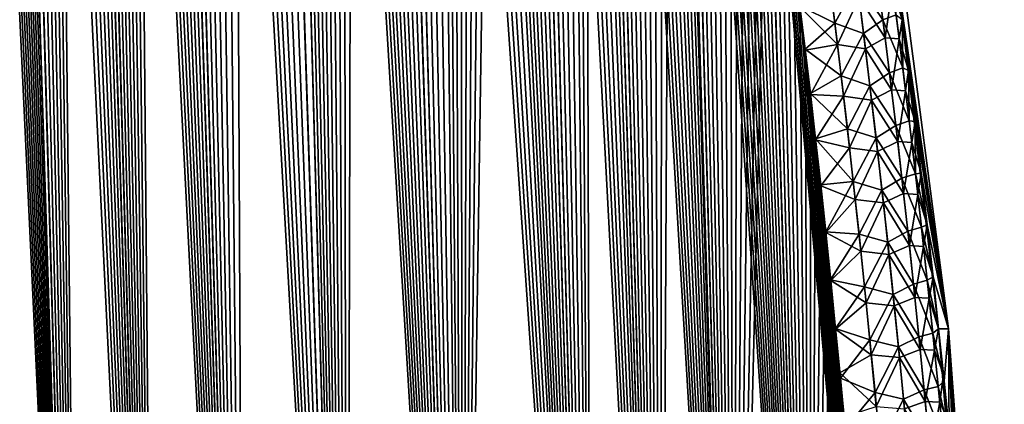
# Model space of a CAD drawing. Header units: metres. Extents: x -109 to 109, y -108 to 40.
# Tile 61 of 230: x -60.62 to -51.55, y -94.34 to -90.8. Entities that reach past the tile are written whole.
import ezdxf

# ---------------------------------------------------------------- set-up
doc = ezdxf.new("R2010")
doc.units = ezdxf.units.M
doc.layers.add('solid_K_24_42_17_000C74_XXXX', color=7, linetype='CONTINUOUS')

msp = doc.modelspace()

# ---------------------------------------------------------------- linework, layer by layer
at = {"layer": 'solid_K_24_42_17_000C74_XXXX'}
for points in [[(-59.370968, -102.814362, -10.834067), (-60.25539, -68.23262, -9.925951), (-60.164165, -68.199203, -9.757564)], [(-58.552349, -102.814323, 9.416268), (-60.159252, -68.197952, 9.748651), (-60.25032, -68.230331, 9.916449)], [(-59.370968, -102.814362, -10.834067), (-60.164165, -68.199203, -9.757564), (-60.071888, -68.182907, -9.592643)], [(-58.552349, -102.814323, 9.416268), (-60.067219, -68.182434, 9.58443), (-60.159252, -68.197952, 9.748651)], [(-59.370968, -102.814362, -10.834067), (-60.071888, -68.182907, -9.592643), (-59.977837, -68.182907, -9.429756)], [(-58.552349, -102.814323, 9.416268), (-59.97337, -68.18335, 9.42215), (-60.067219, -68.182434, 9.58443)], [(-59.370968, -102.814362, -10.834067), (-59.977837, -68.182907, -9.429756), (-59.881176, -68.199364, -9.267455)], [(-58.552349, -102.814323, 9.416268), (-59.876793, -68.200546, 9.26022), (-59.97337, -68.18335, 9.42215)], [(-59.370968, -102.814362, -10.834067), (-59.881176, -68.199364, -9.267455), (-59.780861, -68.232971, -9.104136)], [(-58.552349, -102.814323, 9.416268), (-59.776646, -68.234657, 9.097376), (-59.876793, -68.200546, 9.26022)], [(-59.370968, -102.814362, -10.834067), (-60.437859, -68.356621, -10.280478), (-60.346413, -68.28447, -10.099691)], [(-59.370846, -102.814377, 10.833833), (-60.340996, -68.280769, 10.089181), (-60.431965, -68.351288, 10.268619)], [(-59.370968, -102.814362, -10.834067), (-60.346413, -68.28447, -10.099691), (-60.25539, -68.23262, -9.925951)], [(-58.552349, -102.814323, 9.416268), (-60.25032, -68.230331, 9.916449), (-60.340996, -68.280769, 10.089181)], [(-59.370846, -102.814377, 10.833833), (-58.552349, -102.814323, 9.416268), (-60.340996, -68.280769, 10.089181)], [(-59.370968, -102.814362, -10.834067), (-59.780861, -68.232971, -9.104136), (-59.675808, -68.284912, -8.938316)], [(-58.552349, -102.814323, 9.416268), (-59.671883, -68.287125, 8.932212), (-59.776646, -68.234657, 9.097376)], [(-58.552563, -102.814339, -9.416606), (-59.675808, -68.284912, -8.938316), (-59.565022, -68.357117, -8.768842)], [(-58.552563, -102.814339, -9.416606), (-59.370968, -102.814362, -10.834067), (-59.675808, -68.284912, -8.938316)], [(-58.552349, -102.814323, 9.416268), (-59.561188, -68.359993, 8.763078), (-59.671883, -68.287125, 8.932212)], [(-60.063206, -102.673813, -12.322021), (-60.53019, -68.451813, -10.469918), (-60.437859, -68.356621, -10.280478)], [(-59.370846, -102.814377, 10.833833), (-60.431965, -68.351288, 10.268619), (-60.523918, -68.444664, 10.456824)], [(-59.370968, -102.814362, -10.834067), (-60.063206, -102.673813, -12.322021), (-60.437859, -68.356621, -10.280478)], [(-58.552563, -102.814339, -9.416606), (-59.565022, -68.357117, -8.768842), (-59.447197, -68.452438, -8.594313)], [(-57.609997, -102.673729, 8.073124), (-59.443279, -68.455933, 8.588606), (-59.561188, -68.359993, 8.763078)], [(-58.552349, -102.814323, 9.416268), (-57.609997, -102.673729, 8.073124), (-59.561188, -68.359993, 8.763078)], [(-60.063206, -102.673813, -12.322021), (-60.623825, -68.573685, -10.669834), (-60.53019, -68.451813, -10.469918)], [(-59.370846, -102.814377, 10.833833), (-60.523918, -68.444664, 10.456824), (-60.617352, -68.5644, 10.655747)], [(-58.552563, -102.814339, -9.416606), (-59.447197, -68.452438, -8.594313), (-59.320793, -68.574532, -8.413167)], [(-57.609997, -102.673729, 8.073124), (-59.316921, -68.578522, 8.407708), (-59.443279, -68.455933, 8.588606)], [(-60.063206, -102.673813, -12.322021), (-60.719147, -68.726692, -10.882255), (-60.623825, -68.573685, -10.669834)], [(-59.370846, -102.814377, 10.833833), (-60.617352, -68.5644, 10.655747), (-60.71244, -68.714836, 10.866991)], [(-58.552563, -102.814339, -9.416606), (-59.320793, -68.574532, -8.413167), (-59.184521, -68.727547, -8.224475)], [(-57.609997, -102.673729, 8.073124), (-59.180569, -68.732323, 8.219105), (-59.316921, -68.578522, 8.407708)], [(-60.063206, -102.673813, -12.322021), (-60.815964, -68.915497, -11.108274), (-60.719147, -68.726692, -10.882255)], [(-59.370846, -102.814377, 10.833833), (-60.71244, -68.714836, 10.866991), (-60.809349, -68.901482, 11.092478)], [(-58.552563, -102.814339, -9.416606), (-59.184521, -68.727547, -8.224475), (-59.037266, -68.916412, -8.027759)], [(-57.609997, -102.673729, 8.073124), (-59.03297, -68.922318, 8.022128), (-59.180569, -68.732323, 8.219105)], [(-60.063206, -102.673813, -12.322021), (-60.913757, -69.1455, -11.348489), (-60.815964, -68.915497, -11.108274)], [(-59.370846, -102.814377, 10.833833), (-60.809349, -68.901482, 11.092478), (-60.907619, -69.129768, 11.333028)], [(-58.552563, -102.814339, -9.416606), (-59.037266, -68.916412, -8.027759), (-58.878025, -69.146706, -7.82286)], [(-57.609997, -102.673729, 8.073124), (-58.873474, -69.15361, 7.817119), (-59.03297, -68.922318, 8.022128)], [(-59.370846, -102.814377, 10.833833), (-60.907619, -69.129768, 11.333028), (-61.006214, -69.404533, 11.588164)], [(-60.063206, -102.673813, -12.322021), (-61.011768, -69.421478, -11.602988), (-60.913757, -69.1455, -11.348489)], [(-58.552563, -102.814339, -9.416606), (-58.878025, -69.146706, -7.82286), (-58.706348, -69.423256, -7.610432)], [(-57.609997, -102.673729, 8.073124), (-58.701786, -69.431015, 7.604903), (-58.873474, -69.15361, 7.817119)], [(-60.063168, -102.673828, 12.321931), (-61.006214, -69.404533, 11.588164), (-61.104092, -69.730164, 11.857333)], [(-60.063168, -102.673828, 12.321931), (-59.370846, -102.814377, 10.833833), (-61.006214, -69.404533, 11.588164)], [(-60.063206, -102.673813, -12.322021), (-61.109081, -69.748352, -11.87153), (-61.011768, -69.421478, -11.602988)], [(-57.610184, -102.673767, -8.073364), (-58.706348, -69.423256, -7.610432), (-58.522171, -69.750809, -7.391623)], [(-57.610184, -102.673767, -8.073364), (-58.552563, -102.814339, -9.416606), (-58.706348, -69.423256, -7.610432)], [(-57.609997, -102.673729, 8.073124), (-58.517643, -69.759254, 7.386356), (-58.701786, -69.431015, 7.604903)], [(-60.063168, -102.673828, 12.321931), (-61.104092, -69.730164, 11.857333), (-61.15247, -69.913559, 11.997086)], [(-60.063206, -102.673813, -12.322021), (-60.625034, -102.389511, -13.877009), (-61.109081, -69.748352, -11.87153)], [(-57.610184, -102.673767, -8.073364), (-58.522171, -69.750809, -7.391623), (-58.425343, -69.935188, -7.280138)], [(-56.544468, -102.389442, 6.809396), (-58.420826, -69.943939, 7.274991), (-58.517643, -69.759254, 7.386356)], [(-57.609997, -102.673729, 8.073124), (-56.544468, -102.389442, 6.809396), (-58.517643, -69.759254, 7.386356)], [(-60.063168, -102.673828, 12.321931), (-61.15247, -69.913559, 11.997086), (-61.200325, -70.111702, 12.140253)], [(-57.610184, -102.673767, -8.073364), (-58.425343, -69.935188, -7.280138), (-58.325317, -70.134171, -7.167419)], [(-56.544468, -102.389442, 6.809396), (-58.320827, -70.143272, 7.162412), (-58.420826, -69.943939, 7.274991)], [(-60.063168, -102.673828, 12.321931), (-61.200325, -70.111702, 12.140253), (-61.247566, -70.324944, 12.286847)], [(-57.610184, -102.673767, -8.073364), (-58.325317, -70.134171, -7.167419), (-58.222046, -70.34816, -7.053541)], [(-56.544468, -102.389442, 6.809396), (-58.217587, -70.357613, 7.048682), (-58.320827, -70.143272, 7.162412)], [(-60.063168, -102.673828, 12.321931), (-61.247566, -70.324944, 12.286847), (-61.294056, -70.554657, 12.436835)], [(-57.610184, -102.673767, -8.073364), (-58.222046, -70.34816, -7.053541), (-58.115498, -70.578598, -6.93866)], [(-56.544468, -102.389442, 6.809396), (-58.111073, -70.588379, 6.933944), (-58.217587, -70.357613, 7.048682)], [(-60.063168, -102.673828, 12.321931), (-61.294056, -70.554657, 12.436835), (-61.339733, -70.800621, 12.59024)], [(-57.610184, -102.673767, -8.073364), (-58.115498, -70.578598, -6.93866), (-58.005623, -70.825241, -6.822812)], [(-56.544468, -102.389442, 6.809396), (-58.001232, -70.835342, 6.818239), (-58.111073, -70.588379, 6.933944)], [(-60.063168, -102.673828, 12.321931), (-61.339733, -70.800621, 12.59024), (-61.384415, -71.06472, 12.746976)], [(-57.610184, -102.673767, -8.073364), (-58.005623, -70.825241, -6.822812), (-57.892376, -71.089973, -6.706159)], [(-56.544468, -102.389442, 6.809396), (-57.88802, -71.100365, 6.701725), (-58.001232, -70.835342, 6.818239)], [(-60.063168, -102.673828, 12.321931), (-61.384415, -71.06472, 12.746976), (-61.428051, -71.346642, 12.907063)], [(-57.610184, -102.673767, -8.073364), (-57.892376, -71.089973, -6.706159), (-57.775715, -71.372467, -6.588739)], [(-56.544468, -102.389442, 6.809396), (-57.771389, -71.383125, 6.584439), (-57.88802, -71.100365, 6.701725)], [(-60.063168, -102.673828, 12.321931), (-61.428051, -71.346642, 12.907063), (-61.470482, -71.648193, 13.070462)], [(-57.610184, -102.673767, -8.073364), (-57.775715, -71.372467, -6.588739), (-57.655594, -71.674522, -6.470711)], [(-56.544468, -102.389442, 6.809396), (-57.651306, -71.68544, 6.466548), (-57.771389, -71.383125, 6.584439)], [(-60.063168, -102.673828, 12.321931), (-61.470482, -71.648193, 13.070462), (-61.51162, -71.96965, 13.237178)], [(-57.610184, -102.673767, -8.073364), (-57.655594, -71.674522, -6.470711), (-57.531971, -71.996391, -6.352143)], [(-56.544468, -102.389442, 6.809396), (-57.527737, -72.007599, 6.34813), (-57.651306, -71.68544, 6.466548)], [(-60.625038, -102.389511, 13.877025), (-60.063168, -102.673828, 12.321931), (-61.51162, -71.96965, 13.237178)], [(-56.544567, -102.389481, -6.809506), (-57.610184, -102.673767, -8.073364), (-57.531971, -71.996391, -6.352143)], [(-56.544567, -102.389481, -6.809506), (-57.531971, -71.996391, -6.352143), (-57.404816, -72.339134, -6.233162)], [(-56.544468, -102.389442, 6.809396), (-57.400631, -72.350647, 6.2293), (-57.527737, -72.007599, 6.34813)], [(-56.544567, -102.389481, -6.809506), (-57.404816, -72.339134, -6.233162), (-57.274097, -72.704254, -6.113919)], [(-55.355724, -101.955215, 5.632307), (-57.269958, -72.716049, 6.110195), (-57.400631, -72.350647, 6.2293)], [(-56.544468, -102.389442, 6.809396), (-55.355724, -101.955215, 5.632307), (-57.400631, -72.350647, 6.2293)], [(-56.544567, -102.389481, -6.809506), (-57.274097, -72.704254, -6.113919), (-57.139774, -73.091743, -5.994473)], [(-55.355724, -101.955215, 5.632307), (-57.135677, -73.103821, 5.99088), (-57.269958, -72.716049, 6.110195)], [(-56.544567, -102.389481, -6.809506), (-57.139774, -73.091743, -5.994473), (-57.001839, -73.504128, -5.875033)], [(-55.355724, -101.955215, 5.632307), (-56.99778, -73.516479, 5.871568), (-57.135677, -73.103821, 5.99088)], [(-56.544567, -102.389481, -6.809506), (-57.001839, -73.504128, -5.875033), (-56.860241, -73.940903, -5.755627)], [(-55.355724, -101.955215, 5.632307), (-56.856224, -73.953506, 5.752286), (-56.99778, -73.516479, 5.871568)], [(-56.544567, -102.389481, -6.809506), (-56.860241, -73.940903, -5.755627), (-56.763824, -74.247086, -5.676171)], [(-55.355724, -101.955215, 5.632307), (-56.759834, -74.25985, 5.672916), (-56.856224, -73.953506, 5.752286)], [(-56.544567, -102.389481, -6.809506), (-56.763824, -74.247086, -5.676171), (-56.665779, -74.565697, -5.59688)], [(-55.355724, -101.955215, 5.632307), (-56.661831, -74.578629, 5.593715), (-56.759834, -74.25985, 5.672916)], [(-56.544567, -102.389481, -6.809506), (-56.665779, -74.565697, -5.59688), (-56.566093, -74.896172, -5.517731)], [(-55.355724, -101.955215, 5.632307), (-56.562187, -74.909256, 5.514659), (-56.661831, -74.578629, 5.593715)], [(-56.544567, -102.389481, -6.809506), (-56.566093, -74.896172, -5.517731), (-56.464798, -75.239723, -5.438841)], [(-55.355724, -101.955215, 5.632307), (-56.460938, -75.25296, 5.435863), (-56.562187, -74.909256, 5.514659)], [(-56.544567, -102.389481, -6.809506), (-56.464798, -75.239723, -5.438841), (-56.361923, -75.597427, -5.360311)], [(-55.355724, -101.955215, 5.632307), (-56.358109, -75.610802, 5.357429), (-56.460938, -75.25296, 5.435863)], [(-56.544567, -102.389481, -6.809506), (-56.361923, -75.597427, -5.360311), (-56.257416, -75.96833, -5.282072)], [(-55.355724, -101.955215, 5.632307), (-56.253654, -75.981834, 5.279286), (-56.358109, -75.610802, 5.357429)], [(-56.544567, -102.389481, -6.809506), (-56.257416, -75.96833, -5.282072), (-56.151318, -76.353256, -5.204223)], [(-55.355724, -101.955215, 5.632307), (-56.147614, -76.366882, 5.201534), (-56.253654, -75.981834, 5.279286)], [(-55.355759, -101.955231, -5.632339), (-56.544567, -102.389481, -6.809506), (-56.151318, -76.353256, -5.204223)], [(-55.355759, -101.955231, -5.632339), (-56.151318, -76.353256, -5.204223), (-56.043705, -76.753677, -5.126914)], [(-55.355724, -101.955215, 5.632307), (-56.040058, -76.76741, 5.124323), (-56.147614, -76.366882, 5.201534)], [(-55.355759, -101.955231, -5.632339), (-56.043705, -76.753677, -5.126914), (-55.934559, -77.169525, -5.050144)], [(-54.715092, -101.679092, 5.07917), (-55.930973, -77.183357, 5.047651), (-56.040058, -76.76741, 5.124323)], [(-55.355724, -101.955215, 5.632307), (-54.715092, -101.679092, 5.07917), (-56.040058, -76.76741, 5.124323)], [(-55.355759, -101.955231, -5.632339), (-55.934559, -77.169525, -5.050144), (-55.823856, -77.600403, -4.973893)], [(-54.715092, -101.679092, 5.07917), (-55.820335, -77.614311, 4.971499), (-55.930973, -77.183357, 5.047651)], [(-55.355759, -101.955231, -5.632339), (-55.823856, -77.600403, -4.973893), (-55.71172, -78.047997, -4.89836)], [(-54.715092, -101.679092, 5.07917), (-55.708271, -78.061974, 4.896064), (-55.820335, -77.614311, 4.971499)], [(-55.355759, -101.955231, -5.632339), (-55.71172, -78.047997, -4.89836), (-55.59824, -78.513512, -4.823678)], [(-54.715092, -101.679092, 5.07917), (-55.594864, -78.527534, 4.821482), (-55.708271, -78.061974, 4.896064)], [(-55.355759, -101.955231, -5.632339), (-55.59824, -78.513512, -4.823678), (-55.512165, -78.873474, -4.768121)], [(-54.715092, -101.679092, 5.07917), (-55.508846, -78.887527, 4.766), (-55.594864, -78.527534, 4.821482)], [(-55.355759, -101.955231, -5.632339), (-55.512165, -78.873474, -4.768121), (-55.425323, -79.243301, -4.713035)], [(-54.715092, -101.679092, 5.07917), (-55.422066, -79.257362, 4.710989), (-55.508846, -78.887527, 4.766)], [(-54.715111, -101.6791, -5.079187), (-55.425323, -79.243301, -4.713035), (-55.337799, -79.623833, -4.658526)], [(-54.715111, -101.6791, -5.079187), (-55.355759, -101.955231, -5.632339), (-55.425323, -79.243301, -4.713035)], [(-54.715092, -101.679092, 5.07917), (-55.334602, -79.637894, 4.656557), (-55.422066, -79.257362, 4.710989)], [(-54.715111, -101.6791, -5.079187), (-55.337799, -79.623833, -4.658526), (-55.24968, -80.0159, -4.604702)], [(-54.043629, -101.361778, 4.551515), (-55.246552, -80.029953, 4.602809), (-55.334602, -79.637894, 4.656557)], [(-54.715092, -101.679092, 5.07917), (-54.043629, -101.361778, 4.551515), (-55.334602, -79.637894, 4.656557)], [(-54.715111, -101.6791, -5.079187), (-55.24968, -80.0159, -4.604702), (-55.160885, -80.418785, -4.551459)], [(-54.043629, -101.361778, 4.551515), (-55.157825, -80.432816, 4.549643), (-55.246552, -80.029953, 4.602809)], [(-54.715111, -101.6791, -5.079187), (-55.160885, -80.418785, -4.551459), (-55.071388, -80.832253, -4.498776)], [(-54.043629, -101.361778, 4.551515), (-55.068401, -80.846245, 4.497038), (-55.157825, -80.432816, 4.549643)], [(-54.715111, -101.6791, -5.079187), (-55.071388, -80.832253, -4.498776), (-54.981327, -81.257317, -4.446797)], [(-54.043629, -101.361778, 4.551515), (-54.978416, -81.271248, 4.445138), (-55.068401, -80.846245, 4.497038)], [(-54.715111, -101.6791, -5.079187), (-54.981327, -81.257317, -4.446797), (-54.890835, -81.694969, -4.395662)], [(-54.043629, -101.361778, 4.551515), (-54.888004, -81.708832, 4.39408), (-54.978416, -81.271248, 4.445138)], [(-54.715111, -101.6791, -5.079187), (-54.890835, -81.694969, -4.395662), (-54.799992, -82.145821, -4.345445)], [(-54.043629, -101.361778, 4.551515), (-54.815437, -82.068481, 4.35391), (-54.888004, -81.708832, 4.39408)], [(-54.043629, -101.361778, 4.551515), (-54.742512, -82.435661, 4.314189), (-54.815437, -82.068481, 4.35391)], [(-54.715111, -101.6791, -5.079187), (-54.799992, -82.145821, -4.345445), (-54.708584, -82.608444, -4.295928)], [(-54.043629, -101.361778, 4.551515), (-54.669266, -82.810555, 4.274948), (-54.742512, -82.435661, 4.314189)], [(-54.715111, -101.6791, -5.079187), (-54.708584, -82.608444, -4.295928), (-54.616756, -83.083603, -4.247239)], [(-54.043629, -101.361778, 4.551515), (-54.595798, -83.193756, 4.236284), (-54.669266, -82.810555, 4.274948)], [(-54.043648, -101.361786, -4.551528), (-54.715111, -101.6791, -5.079187), (-54.616756, -83.083603, -4.247239)], [(-54.043648, -101.361786, -4.551528), (-54.616756, -83.083603, -4.247239), (-54.524704, -83.572487, -4.199564)], [(-54.043629, -101.361778, 4.551515), (-54.522221, -83.585884, 4.198294), (-54.595798, -83.193756, 4.236284)], [(-54.043648, -101.361786, -4.551528), (-54.524704, -83.572487, -4.199564), (-54.451046, -83.974274, -4.162277)], [(-53.3414, -101.00164, 4.050946), (-54.448639, -83.987534, 4.16107), (-54.522221, -83.585884, 4.198294)], [(-54.043629, -101.361778, 4.551515), (-53.3414, -101.00164, 4.050946), (-54.522221, -83.585884, 4.198294)], [(-54.043648, -101.361786, -4.551528), (-54.451046, -83.974274, -4.162277), (-54.377392, -84.385689, -4.125761)], [(-53.3414, -101.00164, 4.050946), (-54.375065, -84.398796, 4.124616), (-54.448639, -83.987534, 4.16107)], [(-54.043648, -101.361786, -4.551528), (-54.377392, -84.385689, -4.125761), (-54.303532, -84.805504, -4.089809)], [(-53.3414, -101.00164, 4.050946), (-54.301285, -84.818436, 4.088727), (-54.375065, -84.398796, 4.124616)], [(-54.043648, -101.361786, -4.551528), (-54.303532, -84.805504, -4.089809), (-54.22958, -85.234322, -4.054522)], [(-53.3414, -101.00164, 4.050946), (-54.227413, -85.24707, 4.053502), (-54.301285, -84.818436, 4.088727)], [(-54.043648, -101.361786, -4.551528), (-54.22958, -85.234322, -4.054522), (-54.155689, -85.672913, -4.020028)], [(-53.3414, -101.00164, 4.050946), (-54.15361, -85.685463, 4.01907), (-54.227413, -85.24707, 4.053502)], [(-54.043648, -101.361786, -4.551528), (-54.155689, -85.672913, -4.020028), (-54.082016, -86.122055, -3.986452)], [(-53.3414, -101.00164, 4.050946), (-54.092262, -86.0588, 3.991071), (-54.15361, -85.685463, 4.01907)], [(-53.3414, -101.00164, 4.050946), (-54.031158, -86.439903, 3.963781), (-54.092262, -86.0588, 3.991071)], [(-54.043648, -101.361786, -4.551528), (-54.082016, -86.122055, -3.986452), (-54.008709, -86.58252, -3.953916)], [(-53.3414, -101.00164, 4.050946), (-53.970322, -86.828949, 3.937217), (-54.031158, -86.439903, 3.963781)], [(-54.043648, -101.361786, -4.551528), (-54.008709, -86.58252, -3.953916), (-53.935642, -87.053795, -3.922296)], [(-53.105724, -86.703896, 2.480884), (-52.06636, -93.64727), (-52.969627, -86.734787)], [(-53.105724, -86.703896, 2.480884), (-53.055981, -87.000687, 2.456794), (-52.06636, -93.64727)], [(-52.432961, -91.263031, -2.188564), (-52.493168, -90.795326, -2.211326), (-52.969627, -86.734787)], [(-52.374176, -91.735153, -2.167046), (-52.432961, -91.263031, -2.188564), (-52.969627, -86.734787)], [(-52.317001, -92.210434, -2.146855), (-52.374176, -91.735153, -2.167046), (-52.969627, -86.734787)], [(-52.261616, -92.687622, -2.128077), (-52.317001, -92.210434, -2.146855), (-52.969627, -86.734787)], [(-52.208149, -93.165718, -2.110791), (-52.261616, -92.687622, -2.128077), (-52.969627, -86.734787)], [(-52.156353, -93.647102, -2.094943), (-52.208149, -93.165718, -2.110791), (-52.969627, -86.734787)], [(-52.06636, -93.64727), (-52.156353, -93.647102, -2.094943), (-52.969627, -86.734787)], [(-53.3414, -101.00164, 4.050946), (-53.909489, -87.224808, 3.911149), (-53.970322, -86.828949, 3.937217)], [(-53.055981, -87.000687, 2.456794), (-53.006409, -87.301582, 2.433078), (-52.06636, -93.64727)], [(-54.043648, -101.361786, -4.551528), (-53.935642, -87.053795, -3.922296), (-53.862606, -87.534904, -3.891406)], [(-53.3414, -101.00164, 4.050946), (-53.848732, -87.62767, 3.885628), (-53.909489, -87.224808, 3.911149)], [(-53.006409, -87.301582, 2.433078), (-52.939583, -87.715782, 2.401609), (-52.06636, -93.64727)], [(-54.043648, -101.361786, -4.551528), (-53.862606, -87.534904, -3.891406), (-53.789837, -88.026703, -3.861426)], [(-53.3414, -101.00164, 4.050946), (-53.788193, -88.038055, 3.86076), (-53.848732, -87.62767, 3.885628)], [(-52.939583, -87.715782, 2.401609), (-52.873329, -88.136742, 2.371041), (-52.06636, -93.64727)], [(-54.043648, -101.361786, -4.551528), (-53.789837, -88.026703, -3.861426), (-53.729576, -88.445328, -3.837267)], [(-53.3414, -101.00164, 4.050946), (-53.728008, -88.456444, 3.836648), (-53.788193, -88.038055, 3.86076)], [(-52.873329, -88.136742, 2.371041), (-52.807796, -88.564026, 2.341499), (-52.06636, -93.64727)], [(-53.341412, -101.001648, -4.050953), (-54.043648, -101.361786, -4.551528), (-53.729576, -88.445328, -3.837267)], [(-53.341412, -101.001648, -4.050953), (-53.729576, -88.445328, -3.837267), (-53.669811, -88.872482, -3.813966)], [(-53.3414, -101.00164, 4.050946), (-53.66832, -88.883331, 3.813393), (-53.728008, -88.456444, 3.836648)], [(-52.807796, -88.564026, 2.341499), (-52.743111, -88.997177, 2.313112), (-52.06636, -93.64727)], [(-53.341412, -101.001648, -4.050953), (-53.669811, -88.872482, -3.813966), (-53.610683, -89.30867, -3.791623)], [(-52.608517, -100.596848, 3.579222), (-53.609268, -89.319214, 3.791095), (-53.66832, -88.883331, 3.813393)], [(-53.3414, -101.00164, 4.050946), (-52.608517, -100.596848, 3.579222), (-53.66832, -88.883331, 3.813393)], [(-52.743111, -88.997177, 2.313112), (-52.679413, -89.435738, 2.28601), (-52.06636, -93.64727)], [(-53.341412, -101.001648, -4.050953), (-53.610683, -89.30867, -3.791623), (-53.552197, -89.75383, -3.770224)], [(-52.608517, -100.596848, 3.579222), (-53.550865, -89.764023, 3.769741), (-53.609268, -89.319214, 3.791095)], [(-52.679413, -89.435738, 2.28601), (-52.616539, -89.881172, 2.260086), (-52.06636, -93.64727)], [(-53.341412, -101.001648, -4.050953), (-53.552197, -89.75383, -3.770224), (-53.493973, -90.206467, -3.749461)], [(-52.608517, -100.596848, 3.579222), (-53.492729, -90.216263, 3.749024), (-53.550865, -89.764023, 3.769741)], [(-52.616539, -89.881172, 2.260086), (-52.554394, -90.33461, 2.235171), (-52.06636, -93.64727)], [(-53.341412, -101.001648, -4.050953), (-53.493973, -90.206467, -3.749461), (-53.436153, -90.667152, -3.729436)], [(-52.608517, -100.596848, 3.579222), (-53.435001, -90.676498, 3.729043), (-53.492729, -90.216263, 3.749024)], [(-53.112934, -90.829193, -3.486706), (-53.436153, -90.667152, -3.729436), (-53.173477, -90.343864, -3.506162)], [(-53.112934, -90.829193, -3.486706), (-53.173477, -90.343864, -3.506162), (-52.907883, -90.444077, -3.212289)], [(-52.907883, -90.444077, -3.212289), (-52.731884, -90.311813, -2.885622), (-52.669605, -90.798103, -2.867533)], [(-52.669605, -90.798103, -2.867533), (-52.731884, -90.311813, -2.885622), (-52.548637, -90.750778, -2.507836)], [(-52.581772, -90.495712, 2.517578), (-52.493031, -90.796356, 2.211262), (-52.554394, -90.33461, 2.235171)], [(-52.554394, -90.33461, 2.235171), (-52.493031, -90.796356, 2.211262), (-52.06636, -93.64727)], [(-53.112934, -90.829193, -3.486706), (-52.907883, -90.444077, -3.212289), (-52.847706, -90.924355, -3.194143)], [(-52.847706, -90.924355, -3.194143), (-52.907883, -90.444077, -3.212289), (-52.669605, -90.798103, -2.867533)], [(-52.709789, -90.484932, 2.879699), (-52.889816, -90.590347, 3.207273), (-52.649261, -90.963074, 2.862381)], [(-52.709789, -90.484932, 2.879699), (-52.649261, -90.963074, 2.862381), (-52.581772, -90.495712, 2.517578)], [(-52.649261, -90.963074, 2.862381), (-52.520473, -90.973267, 2.500726), (-52.581772, -90.495712, 2.517578)], [(-52.581772, -90.495712, 2.517578), (-52.520473, -90.973267, 2.500726), (-52.493031, -90.796356, 2.211262)], [(-53.148243, -90.549049, 3.498338), (-53.435001, -90.676498, 3.729043), (-53.089714, -91.024742, 3.479836)], [(-53.148243, -90.549049, 3.498338), (-53.089714, -91.024742, 3.479836), (-52.889816, -90.590347, 3.207273)], [(-53.089714, -91.024742, 3.479836), (-52.831085, -91.063744, 3.189781), (-52.889816, -90.590347, 3.207273)], [(-52.649261, -90.963074, 2.862381), (-52.889816, -90.590347, 3.207273), (-52.831085, -91.063744, 3.189781)], [(-53.341412, -101.001648, -4.050953), (-53.436153, -90.667152, -3.729436), (-53.387062, -91.069031, -3.712965)], [(-53.112934, -90.829193, -3.486706), (-53.387062, -91.069031, -3.712965), (-53.436153, -90.667152, -3.729436)], [(-52.608517, -100.596848, 3.579222), (-53.385986, -91.077972, 3.712612), (-53.435001, -90.676498, 3.729043)], [(-53.089714, -91.024742, 3.479836), (-53.435001, -90.676498, 3.729043), (-53.385986, -91.077972, 3.712612)], [(-52.847706, -90.924355, -3.194143), (-52.669605, -90.798103, -2.867533), (-52.609333, -91.284668, -2.850749)], [(-52.669605, -90.798103, -2.867533), (-52.548637, -90.750778, -2.507836), (-52.487003, -91.239594, -2.491258)], [(-52.609333, -91.284668, -2.850749), (-52.669605, -90.798103, -2.867533), (-52.487003, -91.239594, -2.491258)], [(-52.487003, -91.239594, -2.491258), (-52.548637, -90.750778, -2.507836), (-52.493168, -90.795326, -2.211326)], [(-52.520473, -90.973267, 2.500726), (-52.432869, -91.263748, 2.188518), (-52.493031, -90.796356, 2.211262)], [(-52.487003, -91.239594, -2.491258), (-52.493168, -90.795326, -2.211326), (-52.432961, -91.263031, -2.188564)], [(-52.493031, -90.796356, 2.211262), (-52.432869, -91.263748, 2.188518), (-52.06636, -93.64727)], [(-53.054321, -91.314835, -3.468612), (-53.387062, -91.069031, -3.712965), (-53.112934, -90.829193, -3.486706)], [(-53.054321, -91.314835, -3.468612), (-53.112934, -90.829193, -3.486706), (-52.847706, -90.924355, -3.194143)], [(-53.054321, -91.314835, -3.468612), (-52.847706, -90.924355, -3.194143), (-52.789444, -91.404915, -3.177288)], [(-52.789444, -91.404915, -3.177288), (-52.847706, -90.924355, -3.194143), (-52.609333, -91.284668, -2.850749)], [(-52.649261, -90.963074, 2.862381), (-52.831085, -91.063744, 3.189781), (-52.590672, -91.441475, 2.846315)], [(-52.649261, -90.963074, 2.862381), (-52.590672, -91.441475, 2.846315), (-52.520473, -90.973267, 2.500726)], [(-52.590672, -91.441475, 2.846315), (-52.461143, -91.451065, 2.485106), (-52.520473, -90.973267, 2.500726)], [(-52.520473, -90.973267, 2.500726), (-52.461143, -91.451065, 2.485106), (-52.432869, -91.263748, 2.188518)], [(-53.341412, -101.001648, -4.050953), (-53.387062, -91.069031, -3.712965), (-53.338531, -91.47789, -3.69723)], [(-53.054321, -91.314835, -3.468612), (-53.338531, -91.47789, -3.69723), (-53.387062, -91.069031, -3.712965)], [(-53.089714, -91.024742, 3.479836), (-53.385986, -91.077972, 3.712612), (-53.337532, -91.486427, 3.696913)], [(-52.608517, -100.596848, 3.579222), (-53.337532, -91.486427, 3.696913), (-53.385986, -91.077972, 3.712612)], [(-53.089714, -91.024742, 3.479836), (-53.337532, -91.486427, 3.696913), (-53.033028, -91.500725, 3.462629)], [(-53.089714, -91.024742, 3.479836), (-53.033028, -91.500725, 3.462629), (-52.831085, -91.063744, 3.189781)], [(-53.033028, -91.500725, 3.462629), (-52.774212, -91.537415, 3.173537), (-52.831085, -91.063744, 3.189781)], [(-52.590672, -91.441475, 2.846315), (-52.831085, -91.063744, 3.189781), (-52.774212, -91.537415, 3.173537)], [(-52.609333, -91.284668, -2.850749), (-52.487003, -91.239594, -2.491258), (-52.427429, -91.728668, -2.475954)], [(-52.427429, -91.728668, -2.475954), (-52.487003, -91.239594, -2.491258), (-52.432961, -91.263031, -2.188564)], [(-52.461143, -91.451065, 2.485106), (-52.374123, -91.735558, 2.167017), (-52.432869, -91.263748, 2.188518)], [(-52.427429, -91.728668, -2.475954), (-52.432961, -91.263031, -2.188564), (-52.374176, -91.735153, -2.167046)], [(-52.432869, -91.263748, 2.188518), (-52.374123, -91.735558, 2.167017), (-52.06636, -93.64727)], [(-52.997623, -91.800781, -3.45185), (-53.338531, -91.47789, -3.69723), (-53.054321, -91.314835, -3.468612)], [(-52.997623, -91.800781, -3.45185), (-53.054321, -91.314835, -3.468612), (-52.789444, -91.404915, -3.177288)], [(-52.789444, -91.404915, -3.177288), (-52.609333, -91.284668, -2.850749), (-52.55106, -91.7715, -2.835241)], [(-52.55106, -91.7715, -2.835241), (-52.609333, -91.284668, -2.850749), (-52.427429, -91.728668, -2.475954)], [(-52.997623, -91.800781, -3.45185), (-52.789444, -91.404915, -3.177288), (-52.733093, -91.88575, -3.161696)], [(-52.733093, -91.88575, -3.161696), (-52.789444, -91.404915, -3.177288), (-52.55106, -91.7715, -2.835241)], [(-52.590672, -91.441475, 2.846315), (-52.774212, -91.537415, 3.173537), (-52.534008, -91.920135, 2.831475)], [(-52.590672, -91.441475, 2.846315), (-52.534008, -91.920135, 2.831475), (-52.461143, -91.451065, 2.485106)], [(-52.534008, -91.920135, 2.831475), (-52.403778, -91.929115, 2.47069), (-52.461143, -91.451065, 2.485106)], [(-52.461143, -91.451065, 2.485106), (-52.403778, -91.929115, 2.47069), (-52.374123, -91.735558, 2.167017)], [(-53.341412, -101.001648, -4.050953), (-53.338531, -91.47789, -3.69723), (-53.290684, -91.894226, -3.682317)], [(-52.997623, -91.800781, -3.45185), (-53.290684, -91.894226, -3.682317), (-53.338531, -91.47789, -3.69723)], [(-52.608517, -100.596848, 3.579222), (-53.289761, -91.902367, 3.682035), (-53.337532, -91.486427, 3.696913)], [(-53.033028, -91.500725, 3.462629), (-53.337532, -91.486427, 3.696913), (-53.289761, -91.902367, 3.682035)], [(-53.033028, -91.500725, 3.462629), (-53.289761, -91.902367, 3.682035), (-52.978184, -91.97699, 3.446691)], [(-53.033028, -91.500725, 3.462629), (-52.978184, -91.97699, 3.446691), (-52.774212, -91.537415, 3.173537)], [(-52.978184, -91.97699, 3.446691), (-52.719193, -92.011353, 3.158513), (-52.774212, -91.537415, 3.173537)], [(-52.534008, -91.920135, 2.831475), (-52.774212, -91.537415, 3.173537), (-52.719193, -92.011353, 3.158513)], [(-52.942837, -92.287003, -3.43639), (-53.290684, -91.894226, -3.682317), (-52.997623, -91.800781, -3.45185)], [(-52.942837, -92.287003, -3.43639), (-52.997623, -91.800781, -3.45185), (-52.733093, -91.88575, -3.161696)], [(-52.733093, -91.88575, -3.161696), (-52.55106, -91.7715, -2.835241), (-52.49477, -92.258591, -2.82098)], [(-52.55106, -91.7715, -2.835241), (-52.427429, -91.728668, -2.475954), (-52.369904, -92.217987, -2.461894)], [(-52.49477, -92.258591, -2.82098), (-52.55106, -91.7715, -2.835241), (-52.369904, -92.217987, -2.461894)], [(-52.369904, -92.217987, -2.461894), (-52.427429, -91.728668, -2.475954), (-52.374176, -91.735153, -2.167046)], [(-52.403778, -91.929115, 2.47069), (-52.316982, -92.210587, 2.146842), (-52.374123, -91.735558, 2.167017)], [(-52.369904, -92.217987, -2.461894), (-52.374176, -91.735153, -2.167046), (-52.317001, -92.210434, -2.146855)], [(-52.374123, -91.735558, 2.167017), (-52.316982, -92.210587, 2.146842), (-52.06636, -93.64727)], [(-53.341412, -101.001648, -4.050953), (-53.290684, -91.894226, -3.682317), (-53.243645, -92.318542, -3.668312)], [(-52.942837, -92.287003, -3.43639), (-53.243645, -92.318542, -3.668312), (-53.290684, -91.894226, -3.682317)], [(-52.608517, -100.596848, 3.579222), (-53.242794, -92.326309, 3.668063), (-53.289761, -91.902367, 3.682035)], [(-52.978184, -91.97699, 3.446691), (-53.289761, -91.902367, 3.682035), (-53.242794, -92.326309, 3.668063)], [(-52.942837, -92.287003, -3.43639), (-52.733093, -91.88575, -3.161696), (-52.678642, -92.366844, -3.14734)], [(-52.678642, -92.366844, -3.14734), (-52.733093, -91.88575, -3.161696), (-52.49477, -92.258591, -2.82098)], [(-52.978184, -91.97699, 3.446691), (-53.242794, -92.326309, 3.668063), (-52.925175, -92.453522, 3.431996)], [(-52.978184, -91.97699, 3.446691), (-52.925175, -92.453522, 3.431996), (-52.719193, -92.011353, 3.158513)], [(-52.534008, -91.920135, 2.831475), (-52.719193, -92.011353, 3.158513), (-52.479263, -92.39904, 2.817832)], [(-52.534008, -91.920135, 2.831475), (-52.479263, -92.39904, 2.817832), (-52.403778, -91.929115, 2.47069)], [(-52.479263, -92.39904, 2.817832), (-52.348366, -92.407394, 2.457452), (-52.403778, -91.929115, 2.47069)], [(-52.403778, -91.929115, 2.47069), (-52.348366, -92.407394, 2.457452), (-52.316982, -92.210587, 2.146842)], [(-52.925175, -92.453522, 3.431996), (-52.666016, -92.485535, 3.144684), (-52.719193, -92.011353, 3.158513)], [(-52.479263, -92.39904, 2.817832), (-52.719193, -92.011353, 3.158513), (-52.666016, -92.485535, 3.144684)], [(-52.678642, -92.366844, -3.14734), (-52.49477, -92.258591, -2.82098), (-52.440464, -92.745918, -2.807938)], [(-52.49477, -92.258591, -2.82098), (-52.369904, -92.217987, -2.461894), (-52.314419, -92.707542, -2.449047)], [(-52.440464, -92.745918, -2.807938), (-52.49477, -92.258591, -2.82098), (-52.314419, -92.707542, -2.449047)], [(-52.369904, -92.217987, -2.461894), (-52.317001, -92.210434, -2.146855), (-52.261616, -92.687622, -2.128077)], [(-52.314419, -92.707542, -2.449047), (-52.369904, -92.217987, -2.461894), (-52.261616, -92.687622, -2.128077)], [(-52.348366, -92.407394, 2.457452), (-52.26162, -92.687599, 2.128076), (-52.316982, -92.210587, 2.146842)], [(-52.316982, -92.210587, 2.146842), (-52.26162, -92.687599, 2.128076), (-52.06636, -93.64727)], [(-53.341412, -101.001648, -4.050953), (-53.243645, -92.318542, -3.668312), (-53.197536, -92.751335, -3.6553)], [(-52.942837, -92.287003, -3.43639), (-53.197536, -92.751335, -3.6553), (-53.243645, -92.318542, -3.668312)], [(-52.608517, -100.596848, 3.579222), (-53.196751, -92.758751, 3.65508), (-53.242794, -92.326309, 3.668063)], [(-52.925175, -92.453522, 3.431996), (-53.242794, -92.326309, 3.668063), (-53.196751, -92.758751, 3.65508)], [(-52.889957, -92.773506, -3.422205), (-53.197536, -92.751335, -3.6553), (-52.942837, -92.287003, -3.43639)], [(-52.889957, -92.773506, -3.422205), (-52.942837, -92.287003, -3.43639), (-52.678642, -92.366844, -3.14734)], [(-52.889957, -92.773506, -3.422205), (-52.678642, -92.366844, -3.14734), (-52.626083, -92.84819, -3.134194)], [(-52.626083, -92.84819, -3.134194), (-52.678642, -92.366844, -3.14734), (-52.440464, -92.745918, -2.807938)], [(-52.479263, -92.39904, 2.817832), (-52.666016, -92.485535, 3.144684), (-52.42643, -92.878181, 2.805361)], [(-52.479263, -92.39904, 2.817832), (-52.42643, -92.878181, 2.805361), (-52.348366, -92.407394, 2.457452)], [(-52.42643, -92.878181, 2.805361), (-52.294895, -92.885895, 2.445366), (-52.348366, -92.407394, 2.457452)], [(-52.348366, -92.407394, 2.457452), (-52.294895, -92.885895, 2.445366), (-52.26162, -92.687599, 2.128076)], [(-52.925175, -92.453522, 3.431996), (-53.196751, -92.758751, 3.65508), (-52.873989, -92.930313, 3.418518)], [(-52.925175, -92.453522, 3.431996), (-52.873989, -92.930313, 3.418518), (-52.666016, -92.485535, 3.144684)], [(-52.873989, -92.930313, 3.418518), (-52.614677, -92.959953, 3.132025), (-52.666016, -92.485535, 3.144684)], [(-52.42643, -92.878181, 2.805361), (-52.666016, -92.485535, 3.144684), (-52.614677, -92.959953, 3.132025)], [(-52.440464, -92.745918, -2.807938), (-52.314419, -92.707542, -2.449047), (-52.260963, -93.197327, -2.437394)], [(-52.314419, -92.707542, -2.449047), (-52.261616, -92.687622, -2.128077), (-52.208149, -93.165718, -2.110791)], [(-52.260963, -93.197327, -2.437394), (-52.314419, -92.707542, -2.449047), (-52.208149, -93.165718, -2.110791)], [(-52.294895, -92.885895, 2.445366), (-52.208157, -93.165642, 2.110799), (-52.26162, -92.687599, 2.128076)], [(-52.26162, -92.687599, 2.128076), (-52.208157, -93.165642, 2.110799), (-52.06636, -93.64727)], [(-53.341412, -101.001648, -4.050953), (-53.197536, -92.751335, -3.6553), (-53.151974, -93.193199, -3.643052)], [(-52.889957, -92.773506, -3.422205), (-53.151974, -93.193199, -3.643052), (-53.197536, -92.751335, -3.6553)], [(-52.608517, -100.596848, 3.579222), (-53.151245, -93.200317, 3.64286), (-53.196751, -92.758751, 3.65508)], [(-52.873989, -92.930313, 3.418518), (-53.196751, -92.758751, 3.65508), (-53.151245, -93.200317, 3.64286)], [(-52.838978, -93.260262, -3.409274), (-53.151974, -93.193199, -3.643052), (-52.889957, -92.773506, -3.422205)], [(-52.838978, -93.260262, -3.409274), (-52.889957, -92.773506, -3.422205), (-52.626083, -92.84819, -3.134194)], [(-52.626083, -92.84819, -3.134194), (-52.440464, -92.745918, -2.807938), (-52.38813, -93.233482, -2.796094)], [(-52.38813, -93.233482, -2.796094), (-52.440464, -92.745918, -2.807938), (-52.260963, -93.197327, -2.437394)], [(-52.838978, -93.260262, -3.409274), (-52.626083, -92.84819, -3.134194), (-52.575417, -93.329773, -3.122237)], [(-52.575417, -93.329773, -3.122237), (-52.626083, -92.84819, -3.134194), (-52.38813, -93.233482, -2.796094)], [(-52.42643, -92.878181, 2.805361), (-52.614677, -92.959953, 3.132025), (-52.375504, -93.357536, 2.794041)], [(-52.42643, -92.878181, 2.805361), (-52.375504, -93.357536, 2.794041), (-52.294895, -92.885895, 2.445366)], [(-52.375504, -93.357536, 2.794041), (-52.243366, -93.364601, 2.434411), (-52.294895, -92.885895, 2.445366)], [(-52.294895, -92.885895, 2.445366), (-52.243366, -93.364601, 2.434411), (-52.208157, -93.165642, 2.110799)], [(-52.873989, -92.930313, 3.418518), (-53.151245, -93.200317, 3.64286), (-52.824627, -93.407349, 3.406236)], [(-52.873989, -92.930313, 3.418518), (-52.824627, -93.407349, 3.406236), (-52.614677, -92.959953, 3.132025)], [(-52.824627, -93.407349, 3.406236), (-52.565174, -93.434601, 3.120516), (-52.614677, -92.959953, 3.132025)], [(-52.375504, -93.357536, 2.794041), (-52.614677, -92.959953, 3.132025), (-52.565174, -93.434601, 3.120516)], [(-52.260963, -93.197327, -2.437394), (-52.208149, -93.165718, -2.110791), (-52.156353, -93.647102, -2.094943)], [(-52.243366, -93.364601, 2.434411), (-52.156357, -93.647095, 2.094953), (-52.208157, -93.165642, 2.110799)], [(-52.208157, -93.165642, 2.110799), (-52.156357, -93.647095, 2.094953), (-52.06636, -93.64727)], [(-53.341412, -101.001648, -4.050953), (-53.151974, -93.193199, -3.643052), (-53.106728, -93.643883, -3.631411)], [(-52.838978, -93.260262, -3.409274), (-53.106728, -93.643883, -3.631411), (-53.151974, -93.193199, -3.643052)], [(-52.608517, -100.596848, 3.579222), (-53.106056, -93.650749, 3.631245), (-53.151245, -93.200317, 3.64286)], [(-52.824627, -93.407349, 3.406236), (-53.151245, -93.200317, 3.64286), (-53.106056, -93.650749, 3.631245)], [(-52.78989, -93.747261, -3.397578), (-53.106728, -93.643883, -3.631411), (-52.838978, -93.260262, -3.409274)], [(-52.78989, -93.747261, -3.397578), (-52.838978, -93.260262, -3.409274), (-52.575417, -93.329773, -3.122237)], [(-52.575417, -93.329773, -3.122237), (-52.38813, -93.233482, -2.796094), (-52.337769, -93.721275, -2.785429)], [(-52.38813, -93.233482, -2.796094), (-52.260963, -93.197327, -2.437394), (-52.209538, -93.687325, -2.426915)], [(-52.337769, -93.721275, -2.785429), (-52.38813, -93.233482, -2.796094), (-52.209538, -93.687325, -2.426915)], [(-52.209538, -93.687325, -2.426915), (-52.260963, -93.197327, -2.437394), (-52.156353, -93.647102, -2.094943)], [(-52.78989, -93.747261, -3.397578), (-52.575417, -93.329773, -3.122237), (-52.526634, -93.811577, -3.111454)], [(-52.526634, -93.811577, -3.111454), (-52.575417, -93.329773, -3.122237), (-52.337769, -93.721275, -2.785429)], [(-52.375504, -93.357536, 2.794041), (-52.565174, -93.434601, 3.120516), (-52.326477, -93.837105, 2.783855)], [(-52.375504, -93.357536, 2.794041), (-52.326477, -93.837105, 2.783855), (-52.243366, -93.364601, 2.434411)], [(-52.824627, -93.407349, 3.406236), (-53.106056, -93.650749, 3.631245), (-52.777084, -93.884613, 3.395133)], [(-52.824627, -93.407349, 3.406236), (-52.777084, -93.884613, 3.395133), (-52.565174, -93.434601, 3.120516)], [(-52.777084, -93.884613, 3.395133), (-52.517502, -93.909462, 3.11014), (-52.565174, -93.434601, 3.120516)], [(-52.326477, -93.837105, 2.783855), (-52.565174, -93.434601, 3.120516), (-52.517502, -93.909462, 3.11014)], [(-52.326477, -93.837105, 2.783855), (-52.193775, -93.843513, 2.424569), (-52.243366, -93.364601, 2.434411)], [(-52.243366, -93.364601, 2.434411), (-52.193775, -93.843513, 2.424569), (-52.156357, -93.647095, 2.094953)], [(-53.341412, -101.001648, -4.050953), (-53.106728, -93.643883, -3.631411), (-53.062061, -94.102661, -3.620505)], [(-52.78989, -93.747261, -3.397578), (-53.062061, -94.102661, -3.620505), (-53.106728, -93.643883, -3.631411)], [(-52.608517, -100.596848, 3.579222), (-53.066975, -94.051559, 3.621678), (-53.106056, -93.650749, 3.631245)], [(-52.777084, -93.884613, 3.395133), (-53.106056, -93.650749, 3.631245), (-53.066975, -94.051559, 3.621678)], [(-52.526634, -93.811577, -3.111454), (-52.337769, -93.721275, -2.785429), (-52.289368, -94.209274, -2.775923)], [(-52.337769, -93.721275, -2.785429), (-52.209538, -93.687325, -2.426915), (-52.160137, -94.177521, -2.417591)], [(-52.289368, -94.209274, -2.775923), (-52.337769, -93.721275, -2.785429), (-52.160137, -94.177521, -2.417591)], [(-52.209538, -93.687325, -2.426915), (-52.156353, -93.647102, -2.094943), (-52.106522, -94.129196, -2.080583)], [(-52.160137, -94.177521, -2.417591), (-52.209538, -93.687325, -2.426915), (-52.106522, -94.129196, -2.080583)], [(-52.193775, -93.843513, 2.424569), (-52.112659, -94.068764, 2.082316), (-52.156357, -93.647095, 2.094953)], [(-52.156357, -93.647095, 2.094953), (-51.551472, -100.564568), (-52.06636, -93.64727)], [(-52.156357, -93.647095, 2.094953), (-51.57196, -100.564568, 1.010881), (-51.551472, -100.564568)], [(-52.156357, -93.647095, 2.094953), (-52.112659, -94.068764, 2.082316), (-51.57196, -100.564568, 1.010881)], [(-52.106522, -94.129196, -2.080583), (-52.156353, -93.647102, -2.094943), (-52.06636, -93.64727)], [(-52.058422, -94.614365, -2.067607), (-52.106522, -94.129196, -2.080583), (-52.06636, -93.64727)], [(-52.012138, -95.102043, -2.056011), (-52.058422, -94.614365, -2.067607), (-52.06636, -93.64727)], [(-51.967739, -95.59166, -2.045792), (-52.012138, -95.102043, -2.056011), (-52.06636, -93.64727)], [(-51.925297, -96.082657, -2.036948), (-51.967739, -95.59166, -2.045792), (-52.06636, -93.64727)], [(-51.884865, -96.57444, -2.029475), (-51.925297, -96.082657, -2.036948), (-52.06636, -93.64727)], [(-51.84647, -97.066795, -2.023378), (-51.884865, -96.57444, -2.029475), (-52.06636, -93.64727)], [(-51.8144, -97.500084, -2.019182), (-51.84647, -97.066795, -2.023378), (-52.06636, -93.64727)], [(-51.783863, -97.934509, -2.016074), (-51.8144, -97.500084, -2.019182), (-52.06636, -93.64727)], [(-51.754871, -98.370064, -2.014058), (-51.783863, -97.934509, -2.016074), (-52.06636, -93.64727)], [(-51.727428, -98.806732, -2.013137), (-51.754871, -98.370064, -2.014058), (-52.06636, -93.64727)], [(-51.701553, -99.244522, -2.013317), (-51.727428, -98.806732, -2.013137), (-52.06636, -93.64727)], [(-51.677254, -99.683434, -2.014599), (-51.701553, -99.244522, -2.013317), (-52.06636, -93.64727)], [(-51.57196, -100.564568, -1.010892), (-51.677254, -99.683434, -2.014599), (-52.06636, -93.64727)], [(-51.551472, -100.564568), (-51.57196, -100.564568, -1.010892), (-52.06636, -93.64727)], [(-52.742699, -94.234497, -3.387098), (-53.062061, -94.102661, -3.620505), (-52.78989, -93.747261, -3.397578)], [(-52.742699, -94.234497, -3.387098), (-52.78989, -93.747261, -3.397578), (-52.526634, -93.811577, -3.111454)], [(-52.742699, -94.234497, -3.387098), (-52.526634, -93.811577, -3.111454), (-52.479733, -94.293602, -3.101824)], [(-52.479733, -94.293602, -3.101824), (-52.526634, -93.811577, -3.111454), (-52.289368, -94.209274, -2.775923)], [(-52.777084, -93.884613, 3.395133), (-53.066975, -94.051559, 3.621678), (-52.731358, -94.362099, 3.385193)], [(-52.777084, -93.884613, 3.395133), (-52.731358, -94.362099, 3.385193), (-52.517502, -93.909462, 3.11014)], [(-52.326477, -93.837105, 2.783855), (-52.517502, -93.909462, 3.11014), (-52.27935, -94.316879, 2.774786)], [(-52.326477, -93.837105, 2.783855), (-52.27935, -94.316879, 2.774786), (-52.193775, -93.843513, 2.424569)], [(-52.27935, -94.316879, 2.774786), (-52.146111, -94.322617, 2.415824), (-52.193775, -93.843513, 2.424569)], [(-52.193775, -93.843513, 2.424569), (-52.146111, -94.322617, 2.415824), (-52.112659, -94.068764, 2.082316)], [(-52.731358, -94.362099, 3.385193), (-52.471653, -94.384537, 3.100882), (-52.517502, -93.909462, 3.11014)], [(-52.27935, -94.316879, 2.774786), (-52.517502, -93.909462, 3.11014), (-52.471653, -94.384537, 3.100882)], [(-52.608517, -100.596848, 3.579222), (-53.028507, -94.458076, 3.612756), (-53.066975, -94.051559, 3.621678)], [(-52.731358, -94.362099, 3.385193), (-53.066975, -94.051559, 3.621678), (-53.028507, -94.458076, 3.612756)], [(-52.146111, -94.322617, 2.415824), (-52.070274, -94.492882, 2.070735), (-52.112659, -94.068764, 2.082316)], [(-52.112659, -94.068764, 2.082316), (-52.070274, -94.492882, 2.070735), (-51.57196, -100.564568, 1.010881)], [(-53.341412, -101.001648, -4.050953), (-53.062061, -94.102661, -3.620505), (-53.01823, -94.568794, -3.610458)], [(-52.742699, -94.234497, -3.387098), (-53.01823, -94.568794, -3.610458), (-53.062061, -94.102661, -3.620505)], [(-52.160137, -94.177521, -2.417591), (-52.106522, -94.129196, -2.080583), (-52.058422, -94.614365, -2.067607)], [(-52.697395, -94.721954, -3.377816), (-53.01823, -94.568794, -3.610458), (-52.742699, -94.234497, -3.387098)], [(-52.697395, -94.721954, -3.377816), (-52.742699, -94.234497, -3.387098), (-52.479733, -94.293602, -3.101824)], [(-52.479733, -94.293602, -3.101824), (-52.289368, -94.209274, -2.775923), (-52.242931, -94.697472, -2.76756)], [(-52.289368, -94.209274, -2.775923), (-52.160137, -94.177521, -2.417591), (-52.112751, -94.667923, -2.409402)], [(-52.242931, -94.697472, -2.76756), (-52.289368, -94.209274, -2.775923), (-52.112751, -94.667923, -2.409402)], [(-52.112751, -94.667923, -2.409402), (-52.160137, -94.177521, -2.417591), (-52.058422, -94.614365, -2.067607)], [(-52.697395, -94.721954, -3.377816), (-52.479733, -94.293602, -3.101824), (-52.434708, -94.775826, -3.09333)], [(-52.434708, -94.775826, -3.09333), (-52.479733, -94.293602, -3.101824), (-52.242931, -94.697472, -2.76756)], [(-52.27935, -94.316879, 2.774786), (-52.471653, -94.384537, 3.100882), (-52.234119, -94.796844, 2.766815)], [(-52.27935, -94.316879, 2.774786), (-52.234119, -94.796844, 2.766815), (-52.146111, -94.322617, 2.415824)], [(-52.234119, -94.796844, 2.766815), (-52.100372, -94.80191, 2.408157), (-52.146111, -94.322617, 2.415824)], [(-52.146111, -94.322617, 2.415824), (-52.100372, -94.80191, 2.408157), (-52.070274, -94.492882, 2.070735)]]:
    msp.add_3dface(points, dxfattribs=at)

doc.saveas('drawing.dxf')
